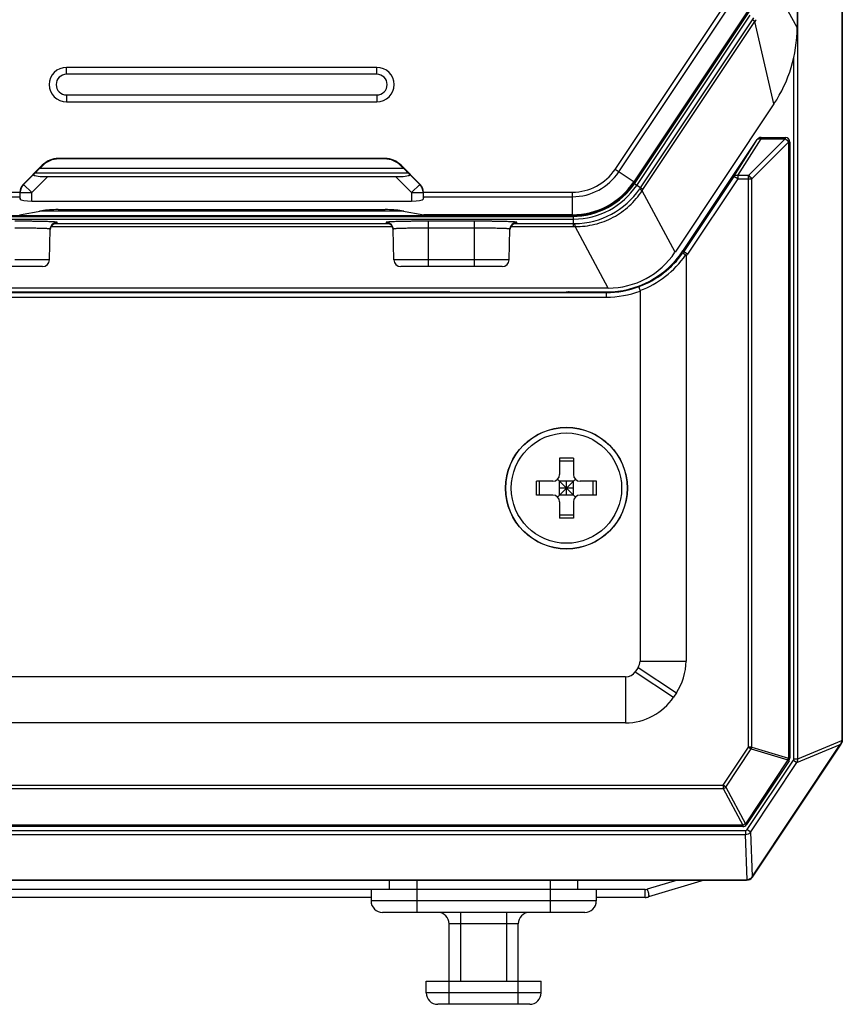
# Model space of a CAD drawing. Header units: millimetres. Extents: x 46 to 510, y 69 to 391.
# Tile 6 of 32: x 100 to 136, y 275 to 318. Entities that reach past the tile are written whole.
import ezdxf

# ---------------------------------------------------------------- set-up
doc = ezdxf.new("R2010")
doc.units = ezdxf.units.MM
doc.header["$LTSCALE"] = 32.67
doc.layers.add('00_COMPONENTS', color=7, linetype='CONTINUOUS')

msp = doc.modelspace()

# ---------------------------------------------------------------- linework, layer by layer
at = {"layer": '00_COMPONENTS', "color": 7}
for p, q in [((134.178, 363.104), (134.178, 317.666)), ((136.124, 362.469), (136.124, 286.65)), ((136.139, 286.65), (136.139, 362.469)), ((136.143, 362.56), (136.143, 286.56)), ((132.068, 318.434), (127.074, 310.945)), ((127.13, 310.908), (132.124, 318.396)), ((115.893, 315.93), (102.393, 315.93)), ((102.393, 314.43), (115.893, 314.43)), ((133.169, 314.337), (128.865, 307.882)), ((129.207, 307.939), (132.441, 312.788)), ((132.607, 312.877), (133.66, 312.877)), ((133.86, 312.677), (133.86, 285.869)), ((116.242, 311.962), (102.043, 311.962)), ((116.235, 311.944), (102.051, 311.944)), ((101.336, 311.669), (100.506, 310.839)), ((101.134, 311.441), (101.344, 311.651)), ((117.151, 311.441), (116.941, 311.651)), ((117.779, 310.839), (116.949, 311.669)), ((101.578, 311.177), (116.707, 311.177)), ((100.364, 310.302), (100.38, 310.196)), ((117.921, 310.302), (117.905, 310.196)), ((100.88, 310.11), (117.406, 310.11)), ((93.887, 309.447), (124.399, 309.447)), ((100.352, 309.517), (101.325, 309.688)), ((102.032, 309.74), (116.253, 309.74)), ((116.961, 309.688), (117.933, 309.517)), ((124.399, 309.514), (117.968, 309.514)), ((101.65, 307.552), (101.686, 308.894)), ((101.685, 308.868), (101.686, 308.882)), ((116.635, 307.552), (116.6, 308.894)), ((116.6, 308.882), (116.601, 308.868)), ((121.65, 307.552), (121.686, 308.894)), ((121.685, 308.868), (121.686, 308.882)), ((129.343, 307.71), (129.343, 290.096)), ((101.35, 307.26), (96.935, 307.26)), ((121.35, 307.26), (116.935, 307.26)), ((125.953, 306.325), (92.332, 306.325)), ((99.263, 306.157), (119.022, 306.157)), ((119.022, 306.157), (119.026, 306.157)), ((119.149, 306.153), (119.155, 306.153)), ((119.154, 306.153), (119.15, 306.153)), ((119.154, 306.153), (120.127, 306.149)), ((120.126, 306.149), (120.127, 306.149)), ((120.127, 306.149), (123.159, 306.149)), ((123.159, 306.149), (124.132, 306.153)), ((123.159, 306.149), (123.159, 306.149)), ((124.136, 306.153), (124.13, 306.153)), ((124.136, 306.153), (124.132, 306.153)), ((124.263, 306.157), (124.259, 306.157)), ((124.263, 306.157), (125.875, 306.157)), ((127.343, 306.193), (127.343, 290.096)), ((124.443, 298.92), (123.843, 298.92)), ((123.843, 298.92), (123.843, 298.22)), ((124.443, 298.788), (123.843, 298.788)), ((124.443, 298.92), (124.443, 298.22)), ((123.543, 297.92), (122.843, 297.92)), ((122.843, 297.32), (122.843, 297.92)), ((122.974, 297.32), (122.974, 297.92)), ((124.531, 297.232), (123.755, 298.007)), ((123.755, 297.232), (124.531, 298.007)), ((124.443, 297.92), (123.843, 297.92)), ((123.843, 297.32), (123.843, 297.92)), ((124.143, 297.32), (124.143, 297.92)), ((124.443, 297.32), (124.443, 297.92)), ((125.443, 297.92), (124.743, 297.92)), ((125.311, 297.32), (125.311, 297.92)), ((125.443, 297.32), (125.443, 297.92)), ((124.443, 297.62), (123.843, 297.62)), ((123.543, 297.32), (122.843, 297.32)), ((124.443, 297.32), (123.843, 297.32)), ((123.843, 297.02), (123.843, 296.32)), ((124.443, 297.02), (124.443, 296.32)), ((125.443, 297.32), (124.743, 297.32)), ((124.443, 296.451), (123.843, 296.451)), ((124.443, 296.32), (123.843, 296.32)), ((127.259, 289.819), (127.134, 289.632)), ((126.718, 289.41), (91.567, 289.41)), ((128.923, 288.71), (128.798, 288.523)), ((126.718, 287.41), (91.567, 287.41)), ((132.216, 280.703), (136.057, 286.465)), ((132.229, 280.695), (136.089, 286.486)), ((132.232, 280.693), (136.143, 286.56)), ((136.126, 286.564), (136.143, 286.56)), ((133.826, 285.758), (131.976, 282.981)), ((131.809, 282.892), (86.476, 282.892)), ((86.303, 280.578), (131.982, 280.578)), ((86.303, 280.563), (131.982, 280.563)), ((86.303, 280.56), (131.982, 280.56)), ((116.442, 280.16), (116.442, 280.56)), ((124.642, 280.16), (124.642, 280.56)), ((130.134, 280.56), (127.713, 279.833)), ((115.642, 279.812), (90.716, 279.812)), ((125.442, 280.16), (115.642, 280.16)), ((115.642, 280.16), (115.642, 279.66)), ((125.442, 280.16), (125.442, 279.66)), ((127.569, 279.812), (125.442, 279.812)), ((124.942, 279.16), (116.142, 279.16)), ((119.042, 276.16), (119.042, 278.66)), ((122.042, 276.16), (122.042, 278.66)), ((118.042, 276.16), (123.042, 276.16)), ((118.042, 275.66), (118.042, 276.16)), ((123.042, 275.66), (123.042, 276.16)), ((122.542, 275.16), (118.542, 275.16))]:
    msp.add_line(p, q, dxfattribs=at)
at = {"layer": '00_COMPONENTS', "color": 4}
for p, q in [((134.202, 285.836), (134.202, 363.283)), ((134.178, 317.666), (132.921, 319.978)), ((126.255, 311.492), (131.249, 318.98)), ((126.418, 311.382), (131.413, 318.871)), ((132.065, 318.435), (127.071, 310.947)), ((132.104, 318.409), (127.11, 310.921)), ((127.197, 310.796), (132.134, 318.2)), ((127.361, 310.686), (132.236, 317.996)), ((127.467, 310.616), (132.342, 317.925)), ((132.236, 317.996), (132.299, 318.09)), ((132.342, 317.925), (132.236, 317.996)), ((133.169, 314.337), (132.342, 317.925)), ((134.034, 285.836), (134.034, 316.362)), ((102.393, 315.63), (102.393, 315.93)), ((115.893, 315.63), (115.893, 315.93)), ((115.893, 315.63), (102.393, 315.63)), ((102.393, 314.73), (102.393, 314.43)), ((102.393, 314.73), (115.893, 314.73)), ((115.893, 314.73), (115.893, 314.43)), ((131.424, 311.188), (132.441, 312.788)), ((131.591, 311.218), (132.607, 312.818)), ((132.06, 311.218), (133.66, 312.818)), ((132.441, 312.788), (132.441, 312.788)), ((132.607, 312.818), (132.607, 312.877)), ((132.607, 312.818), (133.66, 312.818)), ((133.66, 312.877), (133.66, 312.818)), ((132.201, 311.077), (133.801, 312.677)), ((133.801, 312.677), (133.86, 312.677)), ((133.801, 312.677), (133.801, 285.869)), ((102.043, 311.962), (102.051, 311.944)), ((116.242, 311.962), (116.235, 311.944)), ((101.239, 311.546), (117.047, 311.546)), ((101.336, 311.669), (101.344, 311.651)), ((116.949, 311.669), (116.941, 311.651)), ((127.13, 310.908), (126.255, 311.492)), ((100.526, 310.831), (100.991, 311.296)), ((100.88, 310.478), (101.578, 311.177)), ((101.04, 311.347), (117.245, 311.347)), ((116.707, 311.177), (117.406, 310.478)), ((117.295, 311.296), (117.759, 310.831)), ((131.424, 311.188), (129.242, 307.916)), ((131.591, 311.077), (129.408, 307.805)), ((131.591, 311.077), (131.424, 311.188)), ((132.06, 311.218), (131.591, 311.218)), ((131.591, 311.218), (131.591, 311.077)), ((131.591, 311.077), (132.201, 311.077)), ((132.06, 286.353), (132.06, 311.218)), ((132.201, 286.353), (132.201, 311.077)), ((100.506, 310.839), (100.526, 310.831)), ((100.88, 310.478), (100.526, 310.831)), ((117.759, 310.831), (117.406, 310.478)), ((117.779, 310.839), (117.759, 310.831)), ((127.467, 310.616), (127.098, 310.862)), ((93.887, 310.499), (100.36, 310.499)), ((93.887, 310.302), (100.364, 310.302)), ((100.36, 310.486), (100.38, 310.478)), ((100.38, 310.196), (100.38, 310.478)), ((100.38, 310.478), (100.88, 310.478)), ((100.88, 310.11), (100.88, 310.478)), ((117.406, 310.478), (117.905, 310.478)), ((117.406, 310.478), (117.406, 310.11)), ((117.925, 310.486), (117.905, 310.478)), ((117.905, 310.478), (117.905, 310.196)), ((117.921, 310.302), (124.399, 310.302)), ((117.925, 310.499), (124.399, 310.499)), ((124.399, 309.447), (124.399, 310.499)), ((128.865, 307.882), (127.431, 310.562)), ((124.399, 309.47), (93.887, 309.47)), ((117.063, 309.67), (101.223, 309.67)), ((124.399, 309.517), (117.933, 309.517)), ((124.455, 309.004), (124.455, 309.448)), ((93.831, 309.329), (124.455, 309.329)), ((101.722, 309.004), (116.564, 309.004)), ((101.859, 309.131), (116.426, 309.131)), ((101.9, 309.146), (101.901, 309.146)), ((101.985, 309.16), (101.985, 309.186)), ((116.3, 309.186), (116.301, 309.16)), ((120.143, 309.234), (118.143, 309.234)), ((118.143, 307.26), (118.143, 309.234)), ((120.143, 308.935), (118.143, 308.935)), ((120.143, 307.26), (120.143, 309.234)), ((121.722, 309.004), (124.455, 309.004)), ((121.859, 309.131), (124.455, 309.131)), ((121.9, 309.146), (121.901, 309.146)), ((121.985, 309.16), (121.985, 309.186)), ((125.953, 306.325), (124.519, 309.004)), ((129.408, 307.805), (129.207, 307.939)), ((120.143, 307.56), (118.143, 307.56)), ((92.41, 306.13), (125.875, 306.13)), ((92.41, 305.93), (125.875, 305.93)), ((119.026, 306.157), (119.022, 306.157)), ((119.154, 306.153), (119.155, 306.153)), ((120.126, 306.149), (120.127, 306.149)), ((123.159, 306.149), (123.159, 306.149)), ((124.13, 306.153), (124.132, 306.153)), ((124.263, 306.157), (124.259, 306.157)), ((125.875, 306.157), (125.875, 305.93)), ((127.343, 290.096), (129.343, 290.096)), ((127.134, 289.632), (128.798, 288.523)), ((127.259, 289.819), (128.923, 288.71)), ((126.718, 289.41), (126.718, 287.41)), ((134.202, 285.836), (136.124, 286.64)), ((136.124, 286.65), (136.139, 286.65)), ((130.953, 284.692), (132.06, 286.353)), ((131.071, 284.614), (132.178, 286.275)), ((132.201, 286.353), (132.06, 286.353)), ((132.06, 286.353), (132.178, 286.275)), ((132.178, 286.275), (133.778, 285.791)), ((132.201, 286.353), (133.801, 285.869)), ((134.171, 285.676), (136.057, 286.465)), ((136.077, 286.494), (136.089, 286.486)), ((133.778, 285.791), (131.927, 283.014)), ((132.005, 282.763), (134.016, 285.779)), ((133.778, 285.791), (133.826, 285.758)), ((133.86, 285.869), (133.801, 285.869)), ((134.016, 285.779), (134.171, 285.676)), ((134.034, 285.836), (134.202, 285.836)), ((132.16, 282.66), (134.171, 285.676)), ((87.333, 284.692), (130.953, 284.692)), ((87.333, 284.551), (130.953, 284.551)), ((131.071, 284.614), (130.953, 284.692)), ((130.953, 284.692), (130.953, 284.551)), ((130.953, 284.551), (131.809, 282.951)), ((131.071, 284.614), (131.927, 283.014)), ((131.809, 282.951), (86.476, 282.951)), ((131.809, 282.951), (131.809, 282.892)), ((131.976, 282.981), (131.927, 283.014)), ((86.357, 282.719), (131.928, 282.719)), ((86.357, 282.553), (131.928, 282.553)), ((131.928, 282.719), (131.928, 282.553)), ((131.999, 280.578), (131.928, 282.553)), ((132.005, 282.763), (132.16, 282.66)), ((132.229, 280.725), (132.16, 282.66)), ((132.232, 280.693), (132.216, 280.703)), ((117.642, 279.16), (117.642, 280.56)), ((123.442, 279.16), (123.442, 280.56)), ((128.966, 280.56), (127.656, 280.166)), ((131.982, 280.56), (131.982, 280.578)), ((115.642, 280.154), (90.716, 280.154)), ((127.569, 280.154), (125.442, 280.154)), ((127.569, 279.812), (127.569, 280.154)), ((125.442, 279.66), (115.642, 279.66)), ((119.542, 276.16), (119.542, 279.16)), ((121.542, 276.16), (121.542, 279.16)), ((122.042, 278.66), (119.042, 278.66)), ((119.042, 275.16), (119.042, 276.16)), ((122.042, 275.16), (122.042, 276.16)), ((123.042, 275.66), (118.042, 275.66))]:
    msp.add_line(p, q, dxfattribs=at)
at = {"layer": '00_COMPONENTS', "color": 7}
for points in [[(101.686, 308.882), (101.687, 308.896), (101.689, 308.909), (101.691, 308.922), (101.694, 308.935), (101.698, 308.948), (101.702, 308.96), (101.707, 308.972), (101.711, 308.984), (101.717, 308.995), (101.722, 309.005), (101.729, 309.016), (101.735, 309.026), (101.741, 309.035), (101.748, 309.044), (101.755, 309.053), (101.763, 309.061), (101.77, 309.069), (101.777, 309.076), (101.785, 309.083), (101.793, 309.09), (101.8, 309.096), (101.808, 309.102), (101.815, 309.107), (101.822, 309.111), (101.829, 309.116), (101.836, 309.12), (101.842, 309.123), (101.849, 309.126), (101.855, 309.129), (101.86, 309.132), (101.866, 309.134), (101.871, 309.136), (101.876, 309.138), (101.881, 309.14), (101.885, 309.141), (101.89, 309.143), (101.893, 309.144), (101.897, 309.145), (101.9, 309.146), (101.903, 309.146), (101.905, 309.147), (101.907, 309.147), (101.909, 309.148), (101.91, 309.148), (101.911, 309.148), (101.912, 309.148), (101.913, 309.149), (101.913, 309.149)], [(116.373, 309.149), (116.372, 309.149), (116.372, 309.149), (116.373, 309.148), (116.373, 309.148), (116.374, 309.148), (116.375, 309.148), (116.377, 309.148), (116.379, 309.147), (116.381, 309.147), (116.383, 309.146), (116.386, 309.145), (116.389, 309.145), (116.393, 309.144), (116.397, 309.142), (116.401, 309.141), (116.405, 309.139), (116.41, 309.138), (116.415, 309.136), (116.42, 309.134), (116.426, 309.131), (116.432, 309.129), (116.438, 309.126), (116.444, 309.123), (116.45, 309.119), (116.457, 309.115), (116.464, 309.111), (116.471, 309.106), (116.479, 309.101), (116.486, 309.095), (116.494, 309.089), (116.501, 309.082), (116.509, 309.075), (116.516, 309.068), (116.524, 309.06), (116.531, 309.052), (116.538, 309.043), (116.545, 309.034), (116.551, 309.025), (116.557, 309.015), (116.563, 309.005), (116.569, 308.994), (116.574, 308.983), (116.579, 308.971), (116.584, 308.96), (116.588, 308.947), (116.591, 308.935), (116.594, 308.922), (116.597, 308.909), (116.599, 308.895), (116.6, 308.882)], [(121.686, 308.882), (121.687, 308.896), (121.689, 308.909), (121.691, 308.922), (121.694, 308.935), (121.698, 308.948), (121.702, 308.96), (121.707, 308.972), (121.711, 308.984), (121.717, 308.995), (121.722, 309.005), (121.729, 309.016), (121.735, 309.026), (121.741, 309.035), (121.748, 309.044), (121.755, 309.053), (121.763, 309.061), (121.77, 309.069), (121.777, 309.076), (121.785, 309.083), (121.793, 309.09), (121.8, 309.096), (121.808, 309.102), (121.815, 309.107), (121.822, 309.111), (121.829, 309.116), (121.836, 309.12), (121.842, 309.123), (121.849, 309.126), (121.855, 309.129), (121.86, 309.132), (121.866, 309.134), (121.871, 309.136), (121.876, 309.138), (121.881, 309.14), (121.885, 309.141), (121.89, 309.143), (121.893, 309.144), (121.897, 309.145), (121.9, 309.146), (121.903, 309.146), (121.905, 309.147), (121.907, 309.147), (121.909, 309.148), (121.91, 309.148), (121.911, 309.148), (121.912, 309.148), (121.913, 309.149), (121.913, 309.149)]]:
    msp.add_lwpolyline(points, dxfattribs=at)
for centre, radius in [((124.143, 297.619), 2.649), ((124.143, 297.619), 2.64), ((124.143, 297.62), 2.4)]:
    msp.add_circle(centre, radius, dxfattribs=at)
at = {"layer": '00_COMPONENTS', "color": 4}
for centre, radius, start, end in [((145.495, 310.106), 15.302, 148.9221, 149.2675), ((102.393, 315.18), 0.45, 90, 270), ((115.893, 315.18), 0.45, 270, 90), ((124.399, 312.729), 2.231, 270, 326.3), ((124.399, 312.729), 2.428, 270, 326.3), ((124.399, 312.729), 3.212, 270, 326.3), ((124.399, 312.729), 3.259, 270, 326.3), ((124.455, 312.625), 3.296, 270, 326.3), ((124.452, 312.631), 3.5, 270.8711, 325.4289), ((124.627, 312.51), 3.286, 325.4279, 326.3), ((123.904, 312.992), 4.283, 325.4394, 326.3), ((101.985, 308.886), 0.3, 89.9888, 178.4892), ((101.985, 308.86), 0.3, 89.9893, 175.807), ((116.3, 308.886), 0.3, 1.5108, 90.0112), ((116.3, 308.858), 0.302, 73.9544, 89.9622), ((116.51, 310.658), 1.517, 264.4845, 265.2907), ((116.299, 308.86), 0.302, 4.1896, 21.8339), ((121.985, 308.886), 0.3, 89.9888, 178.4892), ((121.985, 308.86), 0.3, 89.9893, 175.807), ((124.455, 312.417), 3.286, 270, 270.8721), ((124.455, 313.287), 4.283, 270, 270.8606), ((101.984, 308.86), 0.3, 175.8137, 178.4984), ((116.301, 308.86), 0.3, 1.5016, 4.1382), ((121.984, 308.86), 0.3, 175.8137, 178.4984), ((125.908, 310.162), 4.02, 290.277, 325.156), ((125.851, 310.162), 4.22, 290.6563, 325.3891), ((125.875, 310.162), 4.047, 325.426, 326.2951), ((125.875, 310.162), 4.247, 324.7342, 326.2951), ((125.875, 310.162), 4.032, 270, 290.7202), ((125.875, 310.162), 4.231, 270, 290.2958), ((131.917, 286.397), 0.288, 334.9659, 351.3511), ((133.517, 285.912), 0.288, 334.9659, 351.3511), ((127.569, 280.454), 0.3, 270.001, 286.6983)]:
    msp.add_arc(centre, radius, start, end, dxfattribs=at)
at = {"layer": '00_COMPONENTS', "color": 7}
for centre, radius, start, end in [((128.179, 317.666), 5.999, 326.2999, 0.0001), ((102.393, 315.18), 0.75, 90, 270), ((115.893, 315.18), 0.75, 270, 90), ((132.607, 312.677), 0.2, 90, 146.2951), ((133.66, 312.677), 0.2, 0, 90), ((124.399, 312.729), 3.216, 270, 326.3), ((124.399, 312.729), 3.283, 270, 326.3), ((100.829, 310.487), 0.469, 178.5705, 180.0939), ((117.456, 310.487), 0.469, 359.9061, 1.4295), ((125.875, 310.162), 4.005, 270, 326.2951), ((125.953, 309.824), 3.499, 269.9994, 326.3006), ((101.35, 307.56), 0.3, 270, 358.4995), ((116.935, 307.56), 0.3, 181.5005, 270), ((121.35, 307.56), 0.3, 270, 358.4995), ((123.543, 298.22), 0.3, 270, 360), ((124.743, 298.22), 0.3, 180, 270), ((123.543, 297.02), 0.3, 0, 90), ((124.743, 297.02), 0.3, 90, 180), ((126.843, 290.096), 0.5, 326.317, 360), ((126.843, 290.096), 2.5, 326.317, 360), ((126.718, 289.91), 0.5, 270, 326.317), ((126.718, 289.91), 2.5, 270, 326.317), ((135.844, 286.65), 0.28, 326.1418, 357.88), ((135.843, 286.65), 0.296, 326.3099, 360), ((133.66, 285.869), 0.2, 326.317, 360), ((131.809, 283.092), 0.2, 270, 326.317), ((131.982, 280.86), 0.296, 270, 326.3099), ((131.982, 280.86), 0.3, 270, 326.3099), ((127.569, 280.312), 0.5, 270, 286.6992), ((116.142, 279.66), 0.5, 180, 270), ((124.942, 279.66), 0.5, 270, 360), ((118.542, 278.66), 0.5, 0, 90), ((122.542, 278.66), 0.5, 90, 180), ((118.542, 275.66), 0.5, 180, 270), ((122.542, 275.66), 0.5, 270, 360)]:
    msp.add_arc(centre, radius, start, end, dxfattribs=at)
for centre, major_axis, ratio, start_param, end_param in [((102.043, 310.962), (-0.383, 0.924), 0.999599, -0.392557, 0.392557), ((102.051, 310.944), (0.383, -0.924), 0.999599, 2.749036, 3.53415), ((116.234, 310.944), (-0.383, -0.924), 0.999599, 2.749036, 3.53415), ((116.242, 310.962), (0.383, 0.924), 0.999599, -0.392557, 0.392557), ((101.667, 311.265), (0.713, 0.011), 0.122744, -3.034909, -1.696746), ((101.141, 311.441), (0.2, 0.2), 0.01851, 1.589317, 2.406116), ((116.619, 311.265), (0.713, -0.011), 0.122744, -1.444847, -0.106684), ((117.144, 311.441), (0.2, -0.2), 0.01851, 0.735476, 1.552276), ((100.86, 310.486), (0.462, -0.191), 0.999599, 2.749036, 3.509203), ((117.425, 310.486), (0.462, 0.191), 0.999599, -0.367611, 0.392557), ((100.365, 310.499), (0, 0.2), 0.026186, -4.649964, -3.316126), ((117.92, 310.499), (0, 0.2), 0.026186, -2.96706, -1.633221), ((100.88, 310.198), (0.5, 0), 0.176327, -3.115413, -1.570796), ((117.406, 310.198), (0.5, 0), 0.176327, -1.570796, -0.02618), ((102.032, 309.564), (1, 0), 0.176327, 1.570796, 2.356194), ((116.253, 309.564), (1, 0), 0.176327, 0.785398, 1.570796), ((117.968, 309.714), (0, 0.2), 1, -3.316126, -3.141593), ((135.85, 286.65), (0.274, 0), 0.999639, -0.037583, 0), ((136.316, 286.825), (0.32, 0.459), 0.016465, -3.89532, -3.798106), ((131.992, 280.853), (0.224, -0.149), 0.998996, 0, 0.095343), ((131.982, 280.852), (0, 0.275), 0.999657, -3.141593, -3.081113)]:
    msp.add_ellipse(centre, major_axis=major_axis, ratio=ratio, start_param=start_param, end_param=end_param, dxfattribs=at)
at = {"layer": '00_COMPONENTS', "color": 4}
for points, knots in [([(132.441, 312.788), (132.448, 312.798), (132.469, 312.816), (132.51, 312.829), (132.558, 312.831), (132.591, 312.823), (132.607, 312.818)], [0, 0, 0, 0, 0.209832, 0.442355, 0.706512, 1, 1, 1, 1]), ([(131.591, 311.218), (131.574, 311.223), (131.541, 311.231), (131.493, 311.229), (131.452, 311.216), (131.431, 311.198), (131.424, 311.188)], [0, 0, 0, 0, 0.293488, 0.557645, 0.790168, 1, 1, 1, 1]), ([(132.201, 311.077), (132.186, 311.107), (132.145, 311.162), (132.09, 311.203), (132.06, 311.218)], [0, 0, 0, 0, 0.5, 1, 1, 1, 1]), ([(100.526, 310.831), (100.48, 310.785), (100.406, 310.674), (100.38, 310.543), (100.38, 310.478)], [0, 0, 0, 0, 0.5, 1, 1, 1, 1]), ([(117.905, 310.478), (117.905, 310.543), (117.88, 310.674), (117.805, 310.785), (117.759, 310.831)], [0, 0, 0, 0, 0.5, 1, 1, 1, 1]), ([(127.431, 310.562), (127.417, 310.573), (127.397, 310.588), (127.373, 310.607), (127.36, 310.619), (127.349, 310.628), (127.341, 310.635), (127.336, 310.641), (127.333, 310.644), (127.333, 310.645)], [0, 0, 0, 0, 0.411442, 0.57793, 0.717455, 0.829562, 0.913928, 0.970496, 1, 1, 1, 1]), ([(124.519, 309.004), (124.663, 309.003), (124.95, 309.017), (125.375, 309.092), (125.787, 309.221), (126.18, 309.4), (126.547, 309.627), (126.883, 309.899), (127.181, 310.211), (127.353, 310.442), (127.431, 310.562)], [0, 0, 0, 0, 0.124987, 0.249984, 0.374989, 0.499998, 0.625006, 0.750011, 0.87501, 1, 1, 1, 1]), ([(101.985, 309.186), (101.985, 309.187), (101.982, 309.19), (101.976, 309.191), (101.964, 309.194), (101.949, 309.196), (101.929, 309.198), (101.894, 309.201), (101.84, 309.205), (101.763, 309.209), (101.67, 309.213), (101.563, 309.217), (101.442, 309.22), (101.308, 309.224), (101.163, 309.226), (101.009, 309.229), (100.787, 309.232), (100.498, 309.234), (100.263, 309.234), (100.143, 309.234)], [0, 0, 0, 0, 0.001732, 0.005515, 0.01161, 0.020056, 0.030851, 0.043977, 0.07707, 0.118995, 0.169397, 0.227823, 0.293685, 0.366311, 0.445041, 0.529134, 0.61776, 0.80513, 1, 1, 1, 1]), ([(101.686, 308.894), (101.686, 308.895), (101.683, 308.897), (101.677, 308.898), (101.668, 308.9), (101.655, 308.902), (101.638, 308.904), (101.609, 308.907), (101.564, 308.91), (101.499, 308.914), (101.422, 308.917), (101.332, 308.92), (101.23, 308.923), (101.119, 308.925), (100.997, 308.928), (100.868, 308.93), (100.682, 308.932), (100.44, 308.934), (100.243, 308.935), (100.143, 308.935)], [0, 0, 0, 0, 0.001732, 0.005514, 0.011607, 0.020052, 0.030849, 0.043978, 0.077076, 0.118999, 0.1694, 0.227831, 0.293696, 0.36632, 0.445049, 0.529143, 0.61777, 0.805134, 1, 1, 1, 1]), ([(101.901, 309.146), (101.913, 309.147), (101.934, 309.149), (101.958, 309.152), (101.972, 309.154), (101.979, 309.156), (101.983, 309.157), (101.985, 309.159), (101.985, 309.16)], [0, 0, 0, 0, 0.426449, 0.734222, 0.843328, 0.922813, 0.973593, 1, 1, 1, 1]), ([(118.143, 309.234), (118.023, 309.234), (117.788, 309.234), (117.498, 309.232), (117.277, 309.229), (117.122, 309.226), (116.977, 309.224), (116.844, 309.22), (116.722, 309.217), (116.615, 309.213), (116.522, 309.209), (116.445, 309.205), (116.391, 309.201), (116.356, 309.198), (116.336, 309.196), (116.321, 309.194), (116.31, 309.191), (116.303, 309.19), (116.3, 309.187), (116.3, 309.186)], [0, 0, 0, 0, 0.194869, 0.382238, 0.470864, 0.554957, 0.633688, 0.706314, 0.772175, 0.830602, 0.881004, 0.922929, 0.956022, 0.969148, 0.979944, 0.98839, 0.994485, 0.998268, 1, 1, 1, 1]), ([(116.301, 309.16), (116.301, 309.159), (116.302, 309.158), (116.307, 309.156), (116.319, 309.153), (116.339, 309.15), (116.355, 309.148), (116.364, 309.147)], [0, 0, 0, 0, 0.028769, 0.080539, 0.268986, 0.575395, 1, 1, 1, 1]), ([(116.384, 309.148), (116.427, 309.136), (116.509, 309.09), (116.562, 309.014), (116.579, 308.972)], [0, 0, 0, 0, 0.500037, 1, 1, 1, 1]), ([(118.143, 308.935), (118.042, 308.935), (117.845, 308.934), (117.603, 308.932), (117.418, 308.93), (117.288, 308.928), (117.167, 308.925), (117.055, 308.923), (116.954, 308.92), (116.864, 308.917), (116.786, 308.914), (116.722, 308.91), (116.676, 308.907), (116.647, 308.904), (116.63, 308.902), (116.618, 308.9), (116.608, 308.898), (116.603, 308.897), (116.6, 308.895), (116.6, 308.894)], [0, 0, 0, 0, 0.194865, 0.382228, 0.470855, 0.55495, 0.633678, 0.706302, 0.772168, 0.830599, 0.881, 0.922923, 0.956021, 0.96915, 0.979947, 0.988393, 0.994486, 0.998268, 1, 1, 1, 1]), ([(121.985, 309.186), (121.985, 309.187), (121.982, 309.19), (121.976, 309.191), (121.964, 309.194), (121.949, 309.196), (121.929, 309.198), (121.894, 309.201), (121.84, 309.205), (121.763, 309.209), (121.67, 309.213), (121.563, 309.217), (121.442, 309.22), (121.308, 309.224), (121.163, 309.226), (121.009, 309.229), (120.787, 309.232), (120.498, 309.234), (120.263, 309.234), (120.143, 309.234)], [0, 0, 0, 0, 0.001732, 0.005515, 0.01161, 0.020056, 0.030851, 0.043977, 0.07707, 0.118995, 0.169397, 0.227823, 0.293685, 0.366311, 0.445041, 0.529134, 0.61776, 0.80513, 1, 1, 1, 1]), ([(121.686, 308.894), (121.686, 308.895), (121.683, 308.897), (121.677, 308.898), (121.668, 308.9), (121.655, 308.902), (121.638, 308.904), (121.609, 308.907), (121.564, 308.91), (121.499, 308.914), (121.422, 308.917), (121.332, 308.92), (121.23, 308.923), (121.119, 308.925), (120.997, 308.928), (120.868, 308.93), (120.682, 308.932), (120.44, 308.934), (120.243, 308.935), (120.143, 308.935)], [0, 0, 0, 0, 0.001732, 0.005514, 0.011607, 0.020052, 0.030849, 0.043978, 0.077076, 0.118999, 0.1694, 0.227831, 0.293696, 0.36632, 0.445049, 0.529143, 0.61777, 0.805134, 1, 1, 1, 1]), ([(121.901, 309.146), (121.913, 309.147), (121.934, 309.149), (121.958, 309.152), (121.972, 309.154), (121.979, 309.156), (121.983, 309.157), (121.985, 309.159), (121.985, 309.16)], [0, 0, 0, 0, 0.426449, 0.734222, 0.843328, 0.922813, 0.973593, 1, 1, 1, 1]), ([(124.519, 309.004), (124.518, 309.022), (124.516, 309.047), (124.514, 309.077), (124.512, 309.095), (124.51, 309.109), (124.508, 309.12), (124.507, 309.127), (124.506, 309.131), (124.505, 309.131)], [0, 0, 0, 0, 0.411442, 0.57793, 0.717455, 0.829562, 0.913928, 0.970496, 1, 1, 1, 1]), ([(101.65, 307.552), (101.65, 307.552), (101.649, 307.552), (101.648, 307.552), (101.646, 307.552), (101.643, 307.552), (101.639, 307.553), (101.632, 307.553), (101.62, 307.553), (101.604, 307.554), (101.584, 307.554), (101.561, 307.554), (101.535, 307.555), (101.505, 307.555), (101.458, 307.556), (101.392, 307.556), (101.304, 307.557), (101.205, 307.557), (101.096, 307.558), (100.978, 307.558), (100.851, 307.559), (100.67, 307.559), (100.433, 307.559), (100.241, 307.56), (100.143, 307.56)], [0, 0, 0, 0, 0.000324, 0.001232, 0.002737, 0.004842, 0.007546, 0.010848, 0.019237, 0.029991, 0.043083, 0.058481, 0.076146, 0.096033, 0.118098, 0.168545, 0.227007, 0.292913, 0.365623, 0.444443, 0.528617, 0.61733, 0.804915, 1, 1, 1, 1]), ([(118.143, 307.56), (118.045, 307.56), (117.852, 307.559), (117.615, 307.559), (117.434, 307.559), (117.308, 307.558), (117.189, 307.558), (117.08, 307.557), (116.981, 307.557), (116.893, 307.556), (116.827, 307.556), (116.781, 307.555), (116.751, 307.555), (116.724, 307.554), (116.701, 307.554), (116.681, 307.554), (116.665, 307.553), (116.654, 307.553), (116.647, 307.553), (116.643, 307.552), (116.639, 307.552), (116.637, 307.552), (116.636, 307.552), (116.635, 307.552), (116.635, 307.552)], [0, 0, 0, 0, 0.195083, 0.382668, 0.471381, 0.555556, 0.634375, 0.707085, 0.772992, 0.831454, 0.881901, 0.903966, 0.923853, 0.941518, 0.956917, 0.970009, 0.980763, 0.989152, 0.992454, 0.995158, 0.997263, 0.998768, 0.999676, 1, 1, 1, 1]), ([(121.65, 307.552), (121.65, 307.552), (121.649, 307.552), (121.648, 307.552), (121.646, 307.552), (121.643, 307.552), (121.639, 307.553), (121.632, 307.553), (121.62, 307.553), (121.604, 307.554), (121.584, 307.554), (121.561, 307.554), (121.535, 307.555), (121.505, 307.555), (121.458, 307.556), (121.392, 307.556), (121.304, 307.557), (121.205, 307.557), (121.096, 307.558), (120.978, 307.558), (120.851, 307.559), (120.67, 307.559), (120.433, 307.559), (120.241, 307.56), (120.143, 307.56)], [0, 0, 0, 0, 0.000324, 0.001232, 0.002737, 0.004842, 0.007546, 0.010848, 0.019237, 0.029991, 0.043083, 0.058481, 0.076146, 0.096033, 0.118098, 0.168545, 0.227007, 0.292913, 0.365623, 0.444443, 0.528617, 0.61733, 0.804915, 1, 1, 1, 1]), ([(134.016, 285.779), (134.022, 285.788), (134.031, 285.806), (134.034, 285.826), (134.034, 285.836)], [0, 0, 0, 0, 0.500263, 1, 1, 1, 1]), ([(134.171, 285.676), (134.183, 285.7), (134.201, 285.753), (134.204, 285.808), (134.202, 285.836)], [0, 0, 0, 0, 0.495202, 1, 1, 1, 1]), ([(130.953, 284.551), (130.964, 284.554), (131.006, 284.568), (131.045, 284.592), (131.071, 284.614)], [0, 0, 0, 0, 0.24878, 1, 1, 1, 1]), ([(131.927, 283.014), (131.919, 283.007), (131.883, 282.979), (131.842, 282.96), (131.809, 282.951)], [0, 0, 0, 0, 0.24878, 1, 1, 1, 1]), ([(131.928, 282.719), (131.936, 282.719), (131.951, 282.721), (131.98, 282.734), (131.997, 282.751), (132.005, 282.763)], [0, 0, 0, 0, 0.250641, 0.501345, 1, 1, 1, 1]), ([(131.928, 282.553), (131.972, 282.553), (132.06, 282.572), (132.133, 282.627), (132.16, 282.66)], [0, 0, 0, 0, 0.505351, 1, 1, 1, 1]), ([(127.713, 279.833), (127.716, 279.834), (127.721, 279.838), (127.727, 279.847), (127.731, 279.859), (127.733, 279.874), (127.734, 279.893), (127.733, 279.923), (127.727, 279.965), (127.716, 280.018), (127.699, 280.072), (127.679, 280.122), (127.664, 280.153), (127.656, 280.166)], [0, 0, 0, 0, 0.023306, 0.051554, 0.087411, 0.131757, 0.184516, 0.245088, 0.385629, 0.543491, 0.706725, 0.862811, 1, 1, 1, 1])]:
    msp.add_open_spline(points, degree=3, knots=knots, dxfattribs=at)
msp.add_open_spline([(133.66, 312.818), (133.69, 312.803), (133.745, 312.762), (133.786, 312.707), (133.801, 312.677)], degree=3, dxfattribs=at)
at = {"layer": '00_COMPONENTS', "color": 7}
for points, knots in [([(100.991, 311.296), (100.985, 311.29), (100.978, 311.282), (100.969, 311.271), (100.964, 311.264), (100.96, 311.258), (100.957, 311.253), (100.956, 311.248), (100.957, 311.245), (100.958, 311.244)], [0, 0, 0, 0, 0.362701, 0.522023, 0.662363, 0.780465, 0.873918, 0.943898, 1, 1, 1, 1]), ([(117.327, 311.244), (117.328, 311.245), (117.329, 311.248), (117.328, 311.253), (117.326, 311.258), (117.322, 311.264), (117.317, 311.271), (117.308, 311.282), (117.3, 311.29), (117.295, 311.296)], [0, 0, 0, 0, 0.056102, 0.126082, 0.219535, 0.337637, 0.477977, 0.637299, 1, 1, 1, 1]), ([(129.207, 307.865), (129.207, 307.865), (129.208, 307.863), (129.21, 307.859), (129.215, 307.852), (129.225, 307.843), (129.239, 307.831), (129.256, 307.816), (129.285, 307.794), (129.308, 307.777), (129.324, 307.765)], [0, 0, 0, 0, 0.011414, 0.029366, 0.088274, 0.178315, 0.29773, 0.443641, 0.612342, 1, 1, 1, 1]), ([(129.343, 307.71), (129.343, 307.717), (129.342, 307.732), (129.336, 307.752), (129.328, 307.762), (129.324, 307.765)], [0, 0, 0, 0, 0.378302, 0.753654, 1, 1, 1, 1]), ([(127.301, 306.391), (127.299, 306.39), (127.297, 306.384), (127.297, 306.372), (127.299, 306.355), (127.303, 306.334), (127.309, 306.308), (127.321, 306.267), (127.332, 306.235), (127.339, 306.213)], [0, 0, 0, 0, 0.034949, 0.097288, 0.189728, 0.3107, 0.456979, 0.624218, 1, 1, 1, 1]), ([(119.026, 306.157), (119.036, 306.156), (119.077, 306.155), (119.118, 306.154), (119.15, 306.153)], [0, 0, 0, 0, 0.232037, 1, 1, 1, 1]), ([(124.259, 306.157), (124.25, 306.156), (124.209, 306.155), (124.167, 306.154), (124.136, 306.153)], [0, 0, 0, 0, 0.232037, 1, 1, 1, 1]), ([(132.216, 280.703), (132.193, 280.668), (132.127, 280.606), (132.042, 280.581), (131.999, 280.578)], [0, 0, 0, 0, 0.499603, 1, 1, 1, 1])]:
    msp.add_open_spline(points, degree=3, knots=knots, dxfattribs=at)
msp.add_open_spline([(127.339, 306.213), (127.342, 306.207), (127.343, 306.2), (127.343, 306.193)], degree=3, dxfattribs=at)

doc.saveas('drawing.dxf')
